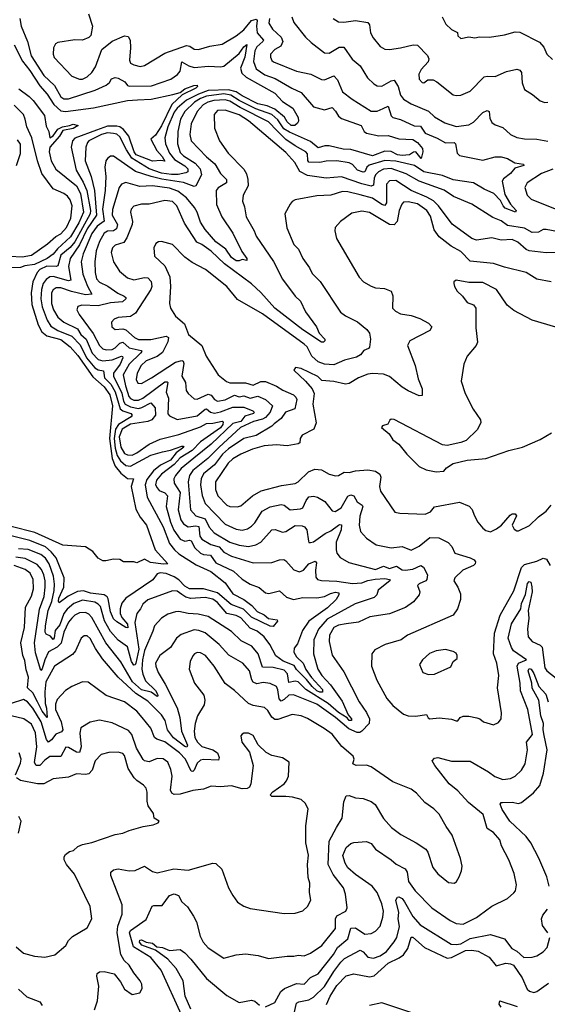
# Model space of a CAD drawing. Extents: x 1246230 to 1426786, y 660032 to 763141.
# Tile 82 of 256: x 1288870 to 1292272, y 687053 to 693407. Entities that reach past the tile are written whole.
import ezdxf

# ---------------------------------------------------------------- set-up
doc = ezdxf.new("R2010")
doc.units = 0

msp = doc.modelspace()

# ---------------------------------------------------------------- linework, layer by layer
at = {"layer": '0CON10XD'}
for points in [[(1289312.7, 693445), (1289339.4, 693365), (1289328.6, 693305), (1289315, 693292.5), (1289275, 693274.5), (1289225, 693277.1), (1289115, 693260.6), (1289099.5, 693250.5), (1289086.9, 693225), (1289084.5, 693185), (1289091.9, 693161.9), (1289205, 693042.2), (1289255, 693022.3), (1289275, 693023.1), (1289305, 693037.5), (1289335.6, 693065), (1289358.3, 693101.7), (1289398.9, 693215), (1289465, 693268), (1289545, 693302.2), (1289568.3, 693298.3), (1289581.1, 693275), (1289584.6, 693225), (1289576.7, 693145), (1289585, 693127.1), (1289605, 693115.5), (1289645.7, 693105.7), (1289675, 693111.1), (1289805, 693191.8), (1289945, 693240), (1289967, 693237), (1289995, 693217.5), (1290023.6, 693213.6), (1290095, 693235.4), (1290175, 693248.2), (1290265, 693302.9), (1290315, 693341.3), (1290365, 693402.6), (1290395, 693411.1), (1290401.1, 693401.1), (1290395.6, 693365), (1290401.2, 693321.2), (1290441.5, 693275), (1290437.9, 693265), (1290398.9, 693231.1), (1290386.7, 693205), (1290377, 693137), (1290395, 693089.2), (1290450.1, 693050.1), (1290517.3, 693027.3), (1290624.5, 692964.5), (1290685, 692937.9), (1290763.5, 692843.5), (1290835.4, 692824.6), (1290885, 692840.3), (1290905.5, 692815.5), (1290925.2, 692785.2), (1290945, 692768.7), (1291071.4, 692725), (1291090.4, 692685), (1291105.7, 692675), (1291185, 692657.7), (1291245, 692659.6), (1291315, 692637.2), (1291405, 692633.3), (1291433.8, 692615), (1291466.2, 692575), (1291470, 692555), (1291458.2, 692511.8), (1291425, 692553.3), (1291409.1, 692550.9), (1291384, 692535), (1291335, 692529.5), (1291305.9, 692535), (1291264.7, 692555.3), (1291225, 692558.9), (1291145, 692528.9), (1291005, 692568.2), (1290955, 692571.6), (1290865, 692592), (1290837.5, 692592.5), (1290795, 692580.4), (1290745, 692621.7), (1290610.2, 692680.2), (1290573.5, 692703.5), (1290535, 692759.6), (1290495, 692795.1), (1290391.5, 692831.5), (1290285, 692885.7), (1290230.7, 692920.7), (1290185, 692927.4), (1290075, 692913.3), (1290035, 692898.8), (1289995.9, 692875), (1289934.8, 692815), (1289906, 692764), (1289889.1, 692685), (1289887.8, 692605), (1289905, 692549.6), (1289925, 692528.5), (1290001.2, 692481.2), (1290034.3, 692445), (1290041.1, 692405), (1290005, 692335.7), (1289995, 692331.2), (1289925.7, 692355.7), (1289786.8, 692376.8), (1289717.5, 692395)], [(1288871.1, 693415), (1288878.2, 693365), (1288919.5, 693265), (1288944.3, 693174.3), (1289025, 693046.6), (1289095, 692982.2), (1289135, 692909.1), (1289155, 692895.4), (1289185, 692896), (1289357.3, 692952.7), (1289428.1, 692985), (1289448.2, 693001.8), (1289462.5, 693025), (1289485, 693033.1), (1289505, 693028.8), (1289548.6, 693005), (1289565, 692981.2), (1289575, 692976.9), (1289720.3, 692979.7), (1289845, 693024), (1289887.6, 693052.4), (1289905.3, 693075), (1289915, 693135.7), (1289960.1, 693110.1), (1289995, 693098.4), (1290086.4, 693106.4), (1290165, 693101.9), (1290185, 693107.1), (1290285, 693189.2), (1290315, 693230.9), (1290335, 693245.7), (1290321.3, 693165), (1290293.8, 693095), (1290302.2, 693062.2), (1290330.8, 693035), (1290515, 692932.2), (1290565, 692878.9), (1290630.3, 692835), (1290664.7, 692775), (1290667.1, 692752.9), (1290660.3, 692739.7), (1290643.3, 692725), (1290620, 692725), (1290595, 692748), (1290578.2, 692778.2), (1290515, 692829.9), (1290465, 692851.4), (1290405, 692864.9), (1290305.2, 692915), (1290265, 692942.1), (1290215, 692954.4), (1290085, 692949.5), (1290022.8, 692927.2), (1289945, 692888.5), (1289884.8, 692835.2), (1289865, 692809), (1289825.6, 692715), (1289805.6, 692645), (1289809.8, 692605), (1289835.8, 692545), (1289867.4, 692505), (1289935, 692463.6), (1289954.1, 692445), (1289954.8, 692425.2), (1289941.1, 692418.9), (1289892.4, 692407.6), (1289847.8, 692407.8), (1289785, 692417.4), (1289705, 692444), (1289592.6, 692512.6), (1289558, 692568), (1289515, 692650.9), (1289495, 692667.1), (1289475, 692673.4), (1289435, 692675.9), (1289396.4, 692665), (1289315.5, 692625), (1289307.7, 692615), (1289296.6, 692583.4), (1289292, 692495), (1289330.4, 692395), (1289351.5, 692305), (1289363.9, 692145), (1289305, 692056.8), (1289255.5, 691954.5), (1289194.1, 691865), (1289185.2, 691815), (1289200, 691725), (1289185, 691721.6), (1289085, 691749.2), (1289063.5, 691746.5), (1289040.1, 691729.9), (1289021.5, 691705), (1289009.6, 691665), (1289006.9, 691605), (1289015.2, 691554.8)], [(1290480, 693415), (1290475.4, 693385), (1290500.4, 693345), (1290555, 693293.9), (1290565.6, 693265), (1290552.7, 693235), (1290515, 693214.6), (1290487.7, 693185), (1290486.9, 693165), (1290495, 693144.5), (1290505.8, 693135), (1290655, 693074), (1290746.2, 693056.2), (1290815, 693020), (1290835, 693018.2), (1290895, 693043.5), (1290918.5, 693018.5), (1290952.2, 692942.2), (1291013.4, 692893.4), (1291135, 692816.7), (1291175, 692815.7), (1291212.7, 692832.7), (1291245, 692847.8), (1291265.8, 692785.8), (1291275.3, 692775.3), (1291325, 692763.1), (1291412.3, 692722.3), (1291455, 692720.3), (1291485, 692674.7), (1291562.5, 692642.5), (1291615, 692612.8), (1291672, 692615), (1291679.6, 692605), (1291691.2, 692545), (1291705, 692531.2), (1291855, 692500.2), (1291935, 692522.3), (1291975, 692521.5), (1292015, 692511.4), (1292062.7, 692482.7), (1292118.8, 692475), (1292121.2, 692465), (1292061.7, 692448.3), (1292033.8, 692415), (1291989.5, 692380.5), (1291980.8, 692365), (1291998.8, 692278.8), (1292035.5, 692215.5), (1292070, 692175), (1292067.5, 692165), (1292001, 692191), (1291986.8, 692205), (1291969.9, 692239.9), (1291927.1, 692285), (1291865, 692312.8), (1291795, 692354.7), (1291665, 692372.5), (1291595, 692400.6), (1291475, 692426.1), (1291415, 692466.6), (1291295, 692493.6), (1291225, 692499.1), (1291122.4, 692467.6), (1291107.9, 692455), (1291095, 692425.5), (1291085, 692423.1), (1291048.6, 692435), (1291015, 692472), (1290993.3, 692483.3), (1290915, 692495.7), (1290845, 692494.1), (1290805, 692485.2), (1290735, 692488.3), (1290727.2, 692497.2), (1290725, 692541.4), (1290715, 692554.7), (1290645, 692592), (1290585, 692632.8), (1290529.6, 692689.6), (1290475, 692748.5), (1290290.2, 692840.2), (1290225, 692881), (1290195, 692889.6), (1290121.1, 692885), (1290082.2, 692875), (1290051.7, 692858.3), (1290014, 692815), (1289974.8, 692735), (1289965.8, 692665), (1289975, 692624.4), (1290075, 692521.3), (1290126.9, 692476.9), (1290164.6, 692415), (1290202.9, 692375), (1290202.1, 692355), (1290149.1, 692320.9), (1290136, 692305), (1290138.8, 692215), (1290172.9, 692135), (1290245, 692030), (1290302, 691912), (1290335, 691866.7), (1290335, 691853.3), (1290305, 691860), (1290285, 691850), (1290265, 691851.5), (1290235, 691872.3), (1290198.4, 691925), (1290135, 691972.6), (1290065, 692052), (1290035, 692099.5), (1290013.4, 692165), (1289996.1, 692195), (1289946.2, 692256.2), (1289890.2, 692300.2), (1289835, 692319.4), (1289725, 692335.2), (1289645, 692330.7), (1289555, 692355.3), (1289525.6, 692345), (1289510.7, 692325), (1289467.5, 692182.5), (1289465.9, 692145), (1289500, 692085), (1289493.7, 692056.3), (1289475, 692045.2), (1289435, 692042.6), (1289415, 692028.4), (1289383.9, 691975), (1289363.1, 691915), (1289354.8, 691845), (1289356.5, 691775), (1289365, 691734.6), (1289385, 691713.7), (1289437.6, 691687.6), (1289501.4, 691641.4), (1289543, 691623), (1289554, 691615), (1289554.3, 691605), (1289533.4, 691586.6), (1289455, 691580), (1289375, 691560.2), (1289270, 691565), (1289244.2, 691555), (1289238.5, 691535), (1289253.8, 691505), (1289342.5, 691382.5), (1289383.9, 691305), (1289405, 691283.8), (1289426.4, 691276.4), (1289465, 691279.6), (1289485, 691289.8), (1289515, 691319.9), (1289535, 691326.1), (1289575, 691288.3), (1289653, 691273), (1289656.4, 691265), (1289648.6, 691255), (1289575.2, 691185), (1289537.8, 691115), (1289550.9, 691045), (1289565.8, 691004.2), (1289574.3, 690975), (1289585, 690962.2), (1289605, 690952.3), (1289635, 690951), (1289663.8, 690965), (1289805, 691069.8), (1289820.9, 691070.9), (1289824.7, 691064.7), (1289814.3, 691004.3), (1289829.2, 690965), (1289825, 690863.8), (1289835, 690849.5), (1289885, 690826.1), (1290015, 690849.8), (1290065, 690893.6), (1290075, 690894.7), (1290098.9, 690875), (1290125, 690868.4), (1290165, 690876), (1290245, 690906.2), (1290315, 690905.8), (1290373.7, 690883.7), (1290381.6, 690875), (1290377.9, 690865), (1290321.4, 690848.6), (1290294.8, 690815), (1290245, 690800.7), (1290105, 690668.7), (1289992.2, 690577.8), (1289910.2, 690509.8), (1289873.5, 690466.5), (1289863.8, 690445), (1289865.8, 690415), (1289903.9, 690355), (1289890.4, 690245), (1289908.8, 690178.8), (1289925, 690152.7), (1289955, 690134.8), (1290005, 690140), (1290025, 690135.7), (1290031.5, 690075), (1290045, 690054.8), (1290101.2, 690021.2), (1290155, 690005.2), (1290185, 689971), (1290235, 689945.2), (1290375, 689901.3), (1290495, 689903.5), (1290545, 689921.5), (1290572.5, 689922.5), (1290585, 689915.6), (1290637.1, 689857.1), (1290673.4, 689843.4), (1290699.6, 689855), (1290735, 689895.2), (1290775, 689912.5), (1290782.9, 689902.9), (1290776.7, 689855), (1290779.8, 689809.8), (1290790, 689795), (1290815, 689788.8), (1290915, 689783.6), (1291015, 689769.6), (1291075, 689773), (1291115, 689789), (1291162.4, 689797.6), (1291225, 689800.1), (1291253.3, 689795), (1291258.1, 689788.1), (1291181.9, 689725), (1291173.1, 689695), (1291155, 689679.1), (1291032.3, 689637.7), (1290852.6, 689537.4), (1290796, 689475), (1290766.5, 689405), (1290764.7, 689315.3), (1290792, 689215), (1290816.9, 689175), (1290874.8, 689115), (1290948.5, 689008.5), (1290988.2, 688921.8), (1291009.3, 688895), (1291009.5, 688885), (1290995, 688885.5), (1290981.9, 688901.9), (1290925, 688936.8), (1290858.5, 688995), (1290714.5, 689084.5), (1290664.2, 689134.2), (1290645, 689137.9), (1290605, 689129.3), (1290595.7, 689185.7), (1290575, 689210.2), (1290505, 689226.2), (1290435, 689229.2), (1290407.9, 689315), (1290366.4, 689365), (1290298.7, 689398.7), (1290235, 689458.8), (1290085, 689554.7), (1290021.1, 689571.1), (1289955, 689575.8), (1289895, 689588), (1289875, 689585.4), (1289825, 689571.2), (1289785, 689545.5), (1289738.9, 689495), (1289728, 689462)], [(1290625.5, 693425), (1290637.7, 693387.7), (1290712.2, 693295)], [(1290890.6, 693415), (1290925, 693393.8), (1290958.9, 693391.1), (1291035, 693400.9), (1291115, 693388.6), (1291124.5, 693374.5), (1291132.1, 693322.1), (1291148.9, 693288.9), (1291194.2, 693234.2), (1291225, 693216.9), (1291255, 693214.7), (1291325.8, 693224.2), (1291405.9, 693244.1), (1291435, 693242.5), (1291499.6, 693175), (1291508.4, 693155), (1291503.8, 693135), (1291458.8, 693085), (1291442.3, 693055), (1291445, 693024), (1291465, 693002), (1291475, 693000), (1291501.7, 693018.3), (1291535, 693018), (1291560, 693005), (1291665, 692922.9), (1291685, 692917.1), (1291715, 692919.4), (1291775.4, 692944.6), (1291865, 693038), (1291885, 693042.5), (1291935, 693039.2), (1292008.5, 693071.5), (1292075, 693087.8), (1292095, 693080.8), (1292106.2, 693066.2), (1292109.1, 692999.1), (1292125, 692956.7), (1292176.7, 692925), (1292225, 692884), (1292255, 692871.4), (1292275, 692875.6)], [(1291594.2, 693425), (1291618.5, 693378.5), (1291655, 693344.3), (1291692.5, 693325), (1291695, 693303.3), (1291715, 693285.8), (1291765, 693296.7), (1291805, 693290.6), (1291835, 693297.1), (1291900, 693295), (1291995, 693308.5), (1292065, 693328.8), (1292095, 693326.4), (1292220.9, 693260.9), (1292249.4, 693229.4), (1292269.2, 693185), (1292305, 693150.8)], [(1288835, 693243.8), (1288888.2, 693138.2), (1288935, 693078.4), (1288999.1, 692979.1), (1289047, 692927), (1289090.2, 692860.2), (1289135, 692818.8), (1289165, 692814.8), (1289345, 692838.6), (1289565, 692886), (1289630.1, 692889.9), (1289716.5, 692893.5), (1289856.9, 692923.1), (1289905, 692936.9), (1289935, 692961.1), (1289992.5, 692982.5), (1290013.9, 692983.9), (1290015.7, 692975), (1290005.4, 692965), (1289918.3, 692921.7), (1289850.7, 692859.3), (1289785, 692721.3), (1289745, 692661.7), (1289714.7, 692635.3), (1289752.9, 692562.9), (1289788.9, 692525), (1289805, 692494.2), (1289778.9, 692498.9), (1289725, 692494.2), (1289621.7, 692535), (1289608.2, 692555), (1289573.7, 692655), (1289538.8, 692698.8), (1289515.4, 692715.4), (1289495, 692720.5), (1289435, 692719.3), (1289365.7, 692694.3), (1289225, 692642.2), (1289210, 692625), (1289201.3, 692585), (1289232.9, 692435), (1289278.5, 692358.5), (1289301.7, 692305), (1289325.3, 692175), (1289323.7, 692155), (1289225, 691973), (1289195, 691937.3), (1289135, 691886.3), (1289115, 691818.5), (1289105, 691813.5), (1289045, 691817.3), (1288998.8, 691795), (1288981.2, 691775), (1288953.3, 691715), (1288944, 691645), (1288948.4, 691568.4), (1288987.8, 691437.8), (1289013.1, 691393.1), (1289045, 691367.4), (1289135, 691342.5), (1289195, 691296.3), (1289245, 691240.9), (1289341.5, 691101.5), (1289415, 691037.6), (1289450.6, 690985), (1289467.9, 690915), (1289447.8, 690705), (1289466.7, 690575), (1289485.6, 690525.6), (1289520.9, 690480.9), (1289565, 690447.1), (1289603.8, 690445), (1289587.5, 690395), (1289619.2, 690249.2), (1289646, 690196), (1289687.8, 690145), (1289714.3, 690065), (1289744, 689985), (1289823.8, 689895), (1289797.6, 689892.4), (1289713.3, 689903.3), (1289675, 689925.8), (1289625, 689901.1), (1289605, 689908), (1289539.3, 689909.3), (1289515, 689922.5), (1289475, 689925.8), (1289425, 689914.2), (1289405, 689915.7), (1289375, 689931.2), (1289341.2, 689975), (1289295, 690004.4), (1289146.7, 690015), (1288966.8, 690096.8), (1288815, 690136.1)], [(1290712.2, 693295), (1290748.8, 693258.8), (1290835, 693192), (1290865, 693190.6), (1290930.5, 693229.5), (1290958.8, 693228.8), (1291013, 693153), (1291065, 693108.9), (1291111.5, 693031.5), (1291152.2, 692992.2), (1291175, 692980.9), (1291205, 692977.5), (1291265, 693013.3), (1291285, 693016), (1291310.3, 692975), (1291325, 692920.6), (1291345, 692893.6), (1291395, 692863.8), (1291506.7, 692816.7), (1291545, 692778.9), (1291612, 692742), (1291685, 692717.8), (1291765, 692728), (1291795.2, 692744.8), (1291855, 692807.1), (1291885, 692821.2), (1291896, 692815), (1291900.5, 692770.5), (1291913.8, 692743.8), (1291935, 692728.6), (1291985, 692711.4), (1292033.8, 692665), (1292076, 692646), (1292125, 692637.3), (1292205, 692636.2), (1292275, 692623.9)], [(1288865, 692960.3), (1288931.6, 692911.6), (1288956, 692886), (1289028.5, 692788.5), (1289040.5, 692720.5), (1289057.5, 692685), (1289065, 692644.4), (1289085, 692656.7), (1289115, 692700.6), (1289146.2, 692715), (1289191.8, 692725), (1289215, 692732.3), (1289246.7, 692725), (1289215, 692704.8), (1289148.3, 692691.7), (1289125.4, 692654.6), (1289064.7, 692585), (1289059.2, 692555), (1289073, 692495), (1289102.1, 692442.1), (1289235, 692333.8), (1289262.4, 692285), (1289280, 692165), (1289251.4, 692095), (1289196.8, 692005), (1289112.4, 691927.6), (1289085, 691894.1), (1289045.7, 691865), (1288965, 691827.1), (1288902.5, 691817.5), (1288875, 691806.8), (1288785, 691804.8)], [(1288805, 691880), (1288885, 691877.3), (1288945, 691886.7), (1289049.1, 691960.9), (1289102.4, 692007.6), (1289135.3, 692024.7), (1289171.3, 692065), (1289199.7, 692125), (1289207.8, 692205), (1289194.8, 692245), (1289178, 692268), (1289155, 692284.7), (1289085.9, 692315.9), (1289012.8, 692415), (1288984, 692495), (1288947, 692645), (1288915.2, 692715), (1288905.9, 692765), (1288893.6, 692795), (1288834.9, 692854.9)], [(1292345, 692038.3), (1292265, 692053.9), (1292245, 692052.5), (1292215, 692035.8), (1292175, 692034.1), (1292125, 692061.2), (1292015, 692079), (1291975, 692108), (1291920.3, 692130.3), (1291785.4, 692215.4), (1291666.9, 692266.9), (1291607.3, 692307.3), (1291444.6, 692364.6), (1291361.5, 692411.5), (1291265, 692447.6), (1291215, 692441.6), (1291183.5, 692425), (1291163.9, 692406.1), (1291154.5, 692385), (1291150.1, 692339.9), (1291137, 692333), (1291075, 692347), (1290945, 692393.8), (1290845, 692383.8), (1290725, 692401.5), (1290676.5, 692426.5), (1290644, 692485), (1290585, 692550.8), (1290344.7, 692755), (1290285, 692792.3), (1290195, 692822.7), (1290145, 692820), (1290123.6, 692795), (1290126.7, 692706.7), (1290157.5, 692625), (1290214.4, 692545), (1290315, 692441.5), (1290333.1, 692413.1), (1290341.7, 692375), (1290342, 692335), (1290310.5, 692275), (1290306.5, 692235), (1290319.1, 692199.1), (1290329.3, 692135), (1290382.5, 692045), (1290395, 692009.2), (1290506.1, 691846.1), (1290563.3, 691733.3), (1290645, 691623.3), (1290679.4, 691589.4), (1290712.7, 691522.7), (1290782.9, 691425), (1290800, 691385), (1290836.2, 691345), (1290837.5, 691335), (1290828.8, 691325), (1290815, 691325.7), (1290695.5, 691405.5), (1290515.2, 691545), (1290425, 691645.7), (1290365, 691701.9), (1290191.1, 691831.1), (1290105, 691912.5), (1290045, 691956.7), (1290012, 691972), (1289932.8, 692092.8), (1289882.4, 692205), (1289855, 692234), (1289805, 692239.8), (1289705, 692216.4), (1289654.2, 692215.8), (1289605, 692204.4), (1289589.1, 692185), (1289584.5, 692165), (1289596.9, 692105), (1289595.3, 692085), (1289561.2, 691998.8), (1289540.2, 691969.8), (1289485, 691950.8), (1289467.9, 691935), (1289460, 691905), (1289474, 691844), (1289514.1, 691784.1), (1289565, 691741.5), (1289605, 691728.2), (1289675, 691744.1), (1289695, 691741.1), (1289717.6, 691717.6), (1289722.5, 691685), (1289715.8, 691665), (1289617.2, 691512.8), (1289585, 691492.5), (1289505, 691484.4), (1289478.8, 691475), (1289462.5, 691455), (1289464, 691425), (1289485, 691408.6), (1289535, 691411.1), (1289554.6, 691404.6), (1289610, 691355), (1289635, 691343.4), (1289715, 691343.1), (1289813.6, 691363.6), (1289830, 691355), (1289825, 691327.8), (1289789.8, 691260.2), (1289755.9, 691234.1), (1289685, 691205.8), (1289652.4, 691175), (1289627.8, 691125), (1289621.5, 691085), (1289631.5, 691061.5), (1289655, 691059.5), (1289720, 691095), (1289875, 691195.8), (1289915, 691208.5), (1289923.9, 691203.9), (1289927.6, 691187.6), (1289916.1, 691106.1), (1289938.2, 691065), (1289942.7, 691015), (1289955.7, 690995), (1289995, 690960), (1290015, 690959.1), (1290085, 690990), (1290104.1, 690984.1), (1290125.8, 690955.8), (1290145, 690945.8), (1290195, 690953.7), (1290255, 690983), (1290285, 690973.3), (1290315, 690979.5), (1290355, 690965.5), (1290405, 690976.7), (1290455.5, 690955.5), (1290499.4, 690915), (1290485.3, 690874.7), (1290455, 690839.1), (1290435, 690828.2), (1290376.9, 690813.1), (1290293.7, 690775), (1290155, 690649.4), (1290083.5, 690575), (1289985, 690498.3), (1289964.3, 690465), (1289955.2, 690425), (1289970.3, 690245), (1290005, 690204.2), (1290066.3, 690185), (1290091.4, 690131.4), (1290123.9, 690095), (1290225, 690034.8), (1290285, 690016.1), (1290345, 690007.5), (1290391.5, 690018.5), (1290425, 690034.6), (1290495, 690115.5), (1290516.1, 690116.1), (1290565, 690098.9), (1290585, 690104.7), (1290645, 690143.8), (1290691.7, 690141.7), (1290705.8, 690135), (1290721.4, 690115), (1290731.7, 690041.7), (1290735, 690034), (1290745, 690032.5), (1290765, 690038.5), (1290838.7, 690091.3), (1290875, 690108), (1290925, 690144.6), (1290935, 690149.5), (1290945, 690146.2), (1290943.6, 690115), (1290909.7, 690035), (1290909.6, 689985), (1290915.6, 689965), (1290936.7, 689936.7), (1290992, 689905), (1291165, 689860), (1291215, 689879.5), (1291255, 689866.2), (1291300.2, 689880.2), (1291335, 689857.1), (1291355, 689854.1), (1291405, 689861.9), (1291455.4, 689885.4), (1291473.8, 689873.8), (1291500, 689825), (1291495.6, 689795), (1291488.6, 689785), (1291444.6, 689765.4), (1291435.8, 689755), (1291448.8, 689715), (1291444.5, 689695), (1291409.3, 689650.7), (1291356.5, 689613.5), (1291255, 689572.9), (1291127, 689553), (1291055, 689520), (1290975, 689509.2), (1290925, 689500.8), (1290896.3, 689483.7), (1290866.6, 689435), (1290865.3, 689395), (1290885.2, 689305.2), (1290958.7, 689198.7), (1291059.6, 689005), (1291105.8, 688935.8), (1291124.5, 688895), (1291122.9, 688865), (1291075.3, 688814.7), (1291063.3, 688806.7), (1291045, 688806.6), (1290991, 688831), (1290906.7, 688905), (1290785, 688988.9), (1290635, 689051.2), (1290605, 689048.3), (1290575, 689020.2), (1290555, 689010.3), (1290543.8, 689023.8), (1290535, 689082), (1290525, 689104.5), (1290485, 689123.8), (1290440.3, 689129.7), (1290399.1, 689120.9), (1290375, 689131.3), (1290366.2, 689146.2), (1290352.5, 689205), (1290307.5, 689255), (1290217.2, 689307.2), (1290156.2, 689375), (1290065, 689450.6), (1290025, 689465.9), (1289995, 689469.1), (1289910.9, 689439.1), (1289881.5, 689415), (1289841.5, 689355), (1289773.8, 689305), (1289746.1, 689255), (1289747.3, 689235), (1289763.4, 689195), (1289808.7, 689118.7), (1289885.5, 688965.5), (1289903.1, 688903.1), (1289912.2, 688815), (1289951.6, 688725), (1289947.4, 688712.6), (1289935, 688716.2), (1289861.7, 688771.7), (1289823.7, 688825), (1289807.5, 688885), (1289785, 688920.5), (1289695, 689008.7), (1289618.8, 689058.8), (1289504, 689164), (1289402.8, 689282.8), (1289358.3, 689348.3), (1289325, 689414.5), (1289305, 689431.5), (1289285, 689430.5), (1289266.5, 689415), (1289230, 689335), (1289210.6, 689309.4), (1289093.6, 689235), (1289038.7, 689135), (1289030.8, 689069.2), (1289033.6, 688995), (1289042.1, 688965), (1289046.7, 688903.3), (1289015, 688944.8), (1288985, 689005.3), (1288955, 689062.9), (1288919.2, 689095), (1288926.7, 689165), (1288911.9, 689211.9), (1288902.7, 689272.7), (1288890, 689305), (1288877.1, 689385), (1288900, 689485), (1288906.7, 689615), (1288945, 689687.8), (1288958.7, 689735), (1288956.5, 689795), (1288936.2, 689836.2), (1288905, 689858.8), (1288835, 689884.8)], [(1288849.6, 692465), (1288875.6, 692544.4), (1288875, 692603.3), (1288855, 692631.8)], [(1289717.5, 692395), (1289616.8, 692426.8), (1289475, 692525.6), (1289455, 692527.1), (1289435, 692512), (1289424.6, 692495.4), (1289417.7, 692455), (1289425.3, 692395), (1289421.6, 692305), (1289404.6, 692185), (1289415, 692105.8), (1289368.5, 692075), (1289335, 692026.7), (1289277.9, 691895), (1289266.9, 691845), (1289276.6, 691765), (1289306.7, 691686.7), (1289335.6, 691635), (1289295, 691632.2), (1289202.9, 691652.9), (1289135, 691675.5), (1289105, 691676.5), (1289086.1, 691663.9), (1289075.2, 691645), (1289075.6, 691575), (1289087.3, 691535), (1289115, 691486.6), (1289153.8, 691455), (1289241.6, 691411.6), (1289264.9, 691374.9), (1289299.3, 691345), (1289336.7, 691255), (1289375, 691214.8), (1289405, 691205.9), (1289465, 691211.4), (1289525, 691235.9), (1289532.7, 691232.7), (1289535.2, 691225), (1289516.9, 691185), (1289475.2, 691125), (1289473.9, 691106.1), (1289527.4, 690997.4), (1289539.2, 690945), (1289550.5, 690925), (1289585, 690908.1), (1289635, 690898.5), (1289656.5, 690903.5), (1289715, 690934.7), (1289742.9, 690902.9), (1289744.8, 690855), (1289722.3, 690825), (1289695.7, 690814.3), (1289585, 690797.8), (1289530.3, 690765), (1289511.4, 690715), (1289521.4, 690648.6), (1289545, 690608.5), (1289565, 690598), (1289595, 690597.6), (1289625, 690611), (1289705, 690668.6), (1289775, 690699.5), (1289895, 690729.3), (1290035, 690780.6), (1290075, 690801.3), (1290115, 690802.4), (1290175, 690816.5), (1290182.1, 690812.1), (1290180.4, 690795), (1290165, 690772.6), (1290035, 690682.8), (1289982.8, 690627.2), (1289905, 690578.8), (1289865, 690537.4), (1289783.3, 690475), (1289752, 690435), (1289744.4, 690405), (1289755, 690385.4), (1289768.9, 690368.9), (1289805, 690353.2), (1289822.8, 690335), (1289814.4, 690265), (1289843.1, 690165), (1289863.2, 690113.2), (1289905, 690055.3), (1289935, 690041), (1289965, 690047.5), (1289975, 690043.8), (1289998.6, 689998.6), (1290036, 689965), (1290055, 689955.2), (1290100.5, 689950.5), (1290135, 689902.4), (1290247.6, 689847.6), (1290305, 689796.9), (1290355, 689764.2), (1290413, 689743), (1290455, 689708.2), (1290475.3, 689704.7), (1290545, 689721.4), (1290591.1, 689681.1), (1290635, 689665.4), (1290695, 689678.9), (1290785, 689677.1), (1290835, 689685.2), (1290873.9, 689705), (1290905, 689712.2), (1290928.3, 689708.3), (1290928.4, 689695), (1290911.3, 689665), (1290855, 689610.6), (1290733.5, 689525), (1290693.1, 689465), (1290660.9, 689379.1), (1290639.5, 689350.5), (1290638.4, 689325), (1290655.3, 689295), (1290697.3, 689255), (1290715, 689212.9), (1290751.3, 689161.3), (1290822, 689085), (1290822.4, 689067.6), (1290805, 689066.4), (1290785, 689076.1), (1290755, 689104.9), (1290720, 689150), (1290655, 689213.2), (1290638.7, 689238.7), (1290568.5, 689268.5), (1290521, 689301), (1290482.2, 689375), (1290445.3, 689425), (1290401.5, 689461.5), (1290355, 689480), (1290295, 689547.6), (1290265, 689561.3), (1290205, 689574.8), (1290146, 689645), (1290115, 689666.5), (1290065, 689677.7), (1289972.3, 689672.3), (1289941.3, 689681.3), (1289915, 689698.4), (1289885, 689718.2), (1289855, 689721.5), (1289695, 689663.9), (1289663.4, 689635), (1289649.2, 689605), (1289625, 689574.3), (1289612.8, 689517.2), (1289638.8, 689345), (1289619.2, 689255), (1289615, 689244.7), (1289605, 689241.1), (1289591.2, 689265), (1289565, 689360), (1289505, 689404), (1289455, 689458.8), (1289417.2, 689527.2), (1289389.9, 689619.9), (1289376.2, 689636.2), (1289355, 689647.8), (1289275, 689660.4), (1289219.5, 689640.5), (1289176.5, 689603.5), (1289155, 689575.8), (1289127.5, 689502.5), (1289098.2, 689465), (1289092, 689418), (1289085, 689406.9), (1289067.7, 689427.7), (1289040.6, 689440.6), (1289033.5, 689455), (1289035.8, 689495), (1289053.1, 689595), (1289076.6, 689653.4), (1289092.5, 689722.5), (1289093.7, 689765), (1289087.1, 689815), (1289060.6, 689895), (1289035, 689931.6), (1289005, 689956.2), (1288925, 689987.7), (1288862.3, 689992.3)], [(1292307.3, 692442.7), (1292233.6, 692415), (1292142.9, 692355), (1292126.9, 692325), (1292142.5, 692275), (1292167.7, 692247.7), (1292505, 692113.4)], [(1292345, 691903.8), (1292265, 691902.1), (1292154.2, 691915), (1292134.8, 691924.8), (1292081.8, 691971.8), (1292045, 691987.4), (1291975, 691983.2), (1291915, 691999.4), (1291815, 691983.5), (1291785, 691994.6), (1291658.1, 692088.1), (1291569.5, 692205), (1291536.9, 692236.9), (1291495, 692261.1), (1291394.1, 692304.1), (1291295, 692368.3), (1291255, 692365.9), (1291235.9, 692345), (1291235.7, 692225), (1291225, 692208.2), (1291205, 692214.2), (1291145, 692255.7), (1291064.2, 692275.8), (1290985, 692296), (1290951.2, 692298.8), (1290875.8, 692274.2), (1290785, 692269.1), (1290646.7, 692243.3), (1290626.6, 692233.4), (1290612.8, 692217.2), (1290580, 692155), (1290593, 692063), (1290636.5, 691956.5), (1290666.9, 691925), (1290695.4, 691865.4), (1290738.8, 691805), (1290755, 691770), (1290806.8, 691716.8), (1290939.3, 691519.3), (1290970.8, 691495), (1291048, 691458), (1291107.8, 691407.8), (1291124.4, 691385), (1291131.1, 691345), (1291125.7, 691294.3), (1291118.8, 691285), (1291088.7, 691271.3), (1291067.1, 691245), (1291041.2, 691228.8), (1290965, 691210), (1290895, 691180.5), (1290835, 691183.9), (1290795, 691199.2), (1290753.3, 691235), (1290722.9, 691295), (1290705, 691313.5), (1290435, 691508.9), (1290275, 691601.5), (1290204.4, 691685), (1290066.9, 691795), (1289980.9, 691840.9), (1289934.7, 691874.7), (1289855, 691955.7), (1289785, 691976), (1289765, 691973.3), (1289748.3, 691961.7), (1289734, 691935), (1289738.3, 691881.7), (1289805, 691818.8), (1289837.3, 691747.3), (1289842.9, 691685), (1289835.6, 691575.6), (1289842.5, 691545), (1289874.3, 691494.3), (1289932.1, 691445), (1289958, 691375), (1290044.4, 691305), (1290072.9, 691235), (1290149.2, 691115), (1290202.9, 691072.9), (1290225, 691063.2), (1290325, 691063.3), (1290375, 691048.4), (1290425, 691071.6), (1290455, 691072.5), (1290525, 691042.9), (1290566.5, 691016.5), (1290635.2, 690985.2), (1290651.1, 690971.1), (1290657.3, 690955), (1290643.3, 690896.7), (1290584.6, 690875), (1290555.7, 690834.3), (1290511.3, 690798.7), (1290496, 690784), (1290395, 690723.8), (1290315.7, 690704.3), (1290215, 690637.7), (1290177.3, 690602.7), (1290125, 690534.8), (1290054.6, 690475.4), (1290039, 690445), (1290036, 690405), (1290046.7, 690336.7), (1290066.5, 690285), (1290195, 690150.9), (1290265, 690120), (1290305, 690113.6), (1290337.9, 690122.1), (1290365, 690138.5), (1290385, 690159.5), (1290434, 690235), (1290485, 690263.7), (1290555, 690279.1), (1290575, 690274.6), (1290614.7, 690244.7), (1290680, 690250), (1290695, 690257.8), (1290716.1, 690303.9), (1290735, 690326.9), (1290765, 690332.9), (1290790, 690325), (1290838.1, 690298.1), (1290885, 690237.8), (1290903.3, 690233.3), (1290942.3, 690257.7), (1290985, 690331.8), (1291005, 690341.8), (1291023.3, 690335), (1291044.7, 690295), (1291078.5, 690275), (1291083.2, 690265), (1291062.6, 690202.6), (1291059.3, 690145), (1291067.3, 690105), (1291105, 690060.6), (1291168.3, 690018.3), (1291265, 689997.7), (1291335, 690008.2), (1291395, 689983.5), (1291445, 690009.3), (1291515.3, 690064.7), (1291572.5, 690062.5), (1291632.6, 690032.6), (1291656.4, 690006.4), (1291676, 689965), (1291773.8, 689935), (1291800.9, 689920.9), (1291809.4, 689909.4), (1291805.6, 689895), (1291795, 689885.6), (1291727.5, 689855), (1291675.7, 689805), (1291670, 689785), (1291695.6, 689745.6), (1291712.7, 689702.7), (1291712.5, 689665), (1291691.9, 689605), (1291664.3, 689565), (1291371.2, 689435), (1291328.8, 689405), (1291225.3, 689374.7), (1291160.3, 689339.7), (1291140.8, 689315), (1291138.9, 689235), (1291172.2, 689145), (1291236.7, 689026.7), (1291275, 688980.6), (1291345.4, 688925.4), (1291375, 688915.6), (1291425, 688912.2), (1291493.6, 688923.6), (1291502.7, 688902.7), (1291515, 688895.8), (1291575, 688901.4), (1291655, 688893.8), (1291685, 688882.5), (1291695, 688882.5), (1291710, 688905), (1291728.3, 688911.7), (1291765, 688912.5), (1291818.3, 688901.7), (1291836.1, 688896.1), (1291860, 688875), (1291925, 688856.7), (1291957.9, 688872.1), (1291974, 688895), (1291975.6, 688935), (1291950.8, 689095), (1291960, 689175), (1291946.5, 689255), (1291925.4, 689315), (1291932.1, 689447.9), (1291967.5, 689565), (1292055, 689722.2), (1292105, 689871.5), (1292125, 689890.4), (1292205, 689913.6), (1292245, 689932.6), (1292265.9, 689925), (1292289.4, 689885)], [(1292296, 691716), (1292205, 691733.1), (1292135, 691775.6), (1291995, 691810.3), (1291925, 691834.6), (1291775, 691849.4), (1291715, 691910), (1291651.5, 691945), (1291574.8, 692004.8), (1291541.5, 692051.5), (1291518.3, 692138.3), (1291495.8, 692175), (1291435, 692219.3), (1291375, 692231.9), (1291345, 692229.2), (1291332.7, 692217.3), (1291316.7, 692175), (1291302.7, 692105), (1291285, 692082.7), (1291255, 692085.2), (1291125, 692162.2), (1291075, 692171.6), (1291010.8, 692159.2), (1290937.5, 692105), (1290904.2, 692065), (1290902.5, 692045), (1290913.3, 691995), (1291058, 691745), (1291085.8, 691715), (1291135, 691686.5), (1291165, 691677.5), (1291223, 691673), (1291264.7, 691654.7), (1291276.5, 691625), (1291272.5, 691545), (1291293.3, 691525), (1291325, 691508.1), (1291395, 691498.2), (1291448.8, 691478.8), (1291505, 691448.9), (1291526.7, 691425), (1291515, 691401.4), (1291385, 691334.2), (1291370, 691305), (1291420.5, 691175), (1291438.8, 691088.8), (1291464, 691025), (1291465, 690982.5), (1291445, 690980), (1291375, 691012.2), (1291335, 691035.6), (1291255, 691103.3), (1291215, 691119.6), (1291145, 691124.6), (1291115, 691119.6), (1291055, 691095.5), (1290995, 691059.2), (1290970, 691055), (1290895, 691072.9), (1290818.9, 691078.9), (1290792, 691105), (1290683.6, 691156.4)], [(1292385, 691405.5), (1292175, 691468.2), (1292055, 691531.1), (1292014, 691565), (1291944, 691665), (1291855, 691710), (1291765, 691711.9), (1291683.6, 691726.4), (1291670, 691715), (1291670, 691705), (1291672.5, 691685), (1291690, 691655), (1291725, 691623.3), (1291755, 691582.5), (1291796.1, 691566.1), (1291810, 691545), (1291810.9, 691419.1), (1291821.2, 691325), (1291813.8, 691305), (1291754, 691235), (1291734.2, 691185), (1291716, 691075), (1291742, 690995), (1291794.3, 690894.3), (1291840, 690825), (1291842.5, 690805), (1291819.4, 690760.6), (1291748.3, 690691.7), (1291715, 690677.5), (1291625, 690658.6), (1291595, 690664.4), (1291285, 690827.5), (1291265, 690828.8), (1291256.4, 690823.6), (1291243, 690797), (1291210, 690785), (1291202.5, 690775), (1291252.5, 690735), (1291276.4, 690696.4), (1291315, 690667.5), (1291365, 690603.3), (1291445, 690523.8), (1291491.2, 690501.2), (1291555, 690490), (1291605, 690493.3), (1291622.5, 690515), (1291665, 690542.5), (1291755, 690563.8), (1291875, 690574.4), (1292023, 690627), (1292112.4, 690647.6), (1292225, 690698.6), (1292299.3, 690740.7)], [(1289015.2, 691554.8), (1289047.3, 691467.3), (1289070.1, 691430.1), (1289115, 691400.3), (1289204.9, 691364.9), (1289259.5, 691309.5), (1289301.1, 691225), (1289355, 691159.3), (1289375, 691147.6), (1289409.9, 691139.9), (1289416.5, 691095), (1289456.7, 691055), (1289485, 691006.1), (1289516.6, 690896.6), (1289535, 690881.8), (1289586.6, 690865), (1289595.4, 690855), (1289589.1, 690845), (1289505.7, 690794.3), (1289488.4, 690765), (1289479.2, 690705), (1289485, 690642.5), (1289497.5, 690595), (1289519.4, 690559.4), (1289555, 690529.1), (1289585, 690525.2), (1289715, 690596.5), (1289790.9, 690619.1), (1289841.1, 690628.9), (1289915, 690654.5), (1289924.3, 690654.3), (1289927.8, 690647.8), (1289878.8, 690611.2), (1289842.5, 690565), (1289777.4, 690532.6), (1289733.3, 690496.7), (1289689.5, 690440.5), (1289679, 690405), (1289691.3, 690325), (1289795.1, 690135.1), (1289836.5, 690026.5), (1289867.7, 689985), (1289895, 689961.1), (1290008.6, 689888.6), (1290101.6, 689845), (1290193.6, 689773.6), (1290245, 689702.5), (1290315, 689665.9), (1290367.4, 689627.4), (1290401.7, 689588.3), (1290445, 689566.5), (1290473.6, 689543.6), (1290530, 689535), (1290531.9, 689525), (1290505, 689491.1), (1290485, 689492.6), (1290365, 689551.8), (1290312, 689602), (1290232.7, 689632.7), (1290145, 689707.9), (1290055, 689734.6), (1289965, 689733.7), (1289935, 689750.9), (1289895, 689791.5), (1289865, 689812.4), (1289815, 689833), (1289775, 689837.3), (1289755, 689830.4), (1289727.2, 689792.8), (1289555, 689673.8), (1289527.5, 689642.5), (1289516.8, 689605), (1289517, 689575), (1289528.9, 689548.9), (1289565, 689505.8), (1289566.5, 689483.5), (1289555, 689484.7), (1289495, 689521.3), (1289475, 689540.7), (1289454.1, 689585), (1289439.8, 689669.8), (1289433.2, 689683.2), (1289415, 689695.3), (1289325.9, 689705.9), (1289280.7, 689720.7), (1289242.5, 689717.5), (1289182.7, 689687.3), (1289124.2, 689644.2), (1289118.9, 689655), (1289121.4, 689675), (1289153.3, 689745), (1289155.6, 689805.6), (1289104.1, 689934.1), (1289072.3, 689972.3), (1289035, 690004.3), (1288935, 690045.7), (1288805, 690077.6)], [(1290683.6, 691156.4), (1290647.5, 691162.5), (1290637.5, 691145), (1290712.5, 691075), (1290755.8, 691025), (1290769.2, 690995), (1290760, 690925), (1290781.6, 690805), (1290765.9, 690764.1), (1290690.6, 690725), (1290678.6, 690705), (1290675, 690676.2), (1290665, 690668.9), (1290595, 690657.9), (1290525, 690663.2), (1290445, 690656.1), (1290371.4, 690635), (1290295, 690602.3), (1290245, 690573.3), (1290214.6, 690545.4), (1290132.9, 690425), (1290131.2, 690375), (1290147.8, 690335), (1290204.6, 690275), (1290225, 690266.2), (1290272.4, 690262.4), (1290295, 690269.4), (1290370, 690335), (1290426.2, 690366.2), (1290558.8, 690401.2), (1290645, 690412.9), (1290665.5, 690425), (1290731.8, 690488.2), (1290773.6, 690506.4), (1290815, 690501.8), (1290865, 690473.5), (1290905, 690462.5), (1290925, 690465.7), (1290962.8, 690487.2), (1290995, 690485.4), (1291035, 690496.1), (1291115, 690501.4), (1291165, 690494), (1291191.8, 690475), (1291198.5, 690455), (1291189.6, 690395), (1291195.5, 690365), (1291288.8, 690228.8), (1291321.9, 690221.9), (1291485, 690216.8), (1291519.5, 690230.5), (1291545, 690264), (1291705, 690293.2), (1291768.7, 690268.7), (1291786.9, 690246.9), (1291800.2, 690210.2), (1291822.9, 690165), (1291856.2, 690126.2), (1291875, 690110), (1291905, 690102.9), (1291945, 690121.4), (1291975.5, 690144.5), (1292031.5, 690208.5), (1292045, 690217.5), (1292065, 690218.9), (1292072.2, 690205), (1292046, 690145), (1292058.8, 690118.8), (1292075, 690108), (1292085, 690109.2), (1292156.1, 690143.9), (1292215, 690199.2), (1292263.8, 690235), (1292297.5, 690275)], [(1289728, 689462), (1289675, 689336.9), (1289661.4, 689275), (1289657.5, 689215), (1289662.8, 689182.8), (1289681.3, 689141.3), (1289745, 689079.2), (1289758.6, 689055), (1289760.5, 689045), (1289755, 689039.5), (1289717, 689067), (1289655, 689082), (1289597.3, 689135), (1289522.3, 689262.3), (1289425.2, 689385), (1289335, 689549.6), (1289315, 689570.7), (1289295, 689581.2), (1289255, 689579.3), (1289225, 689563.8), (1289205, 689545.3), (1289185, 689518.9), (1289154.8, 689455), (1289136.8, 689383.2), (1289111.9, 689358.1), (1289055, 689327.7), (1289031.2, 689275), (1289015, 689218.8), (1289005, 689207.5), (1288971, 689321), (1288964.3, 689385), (1288996.7, 689603.3), (1289027.7, 689685), (1289034.8, 689745), (1289034.8, 689785), (1289025.1, 689825.1), (1289009.2, 689859.2), (1288981.2, 689891.2), (1288905, 689930), (1288845, 689939.4)], [(1290455, 687037.5), (1290514, 687065), (1290552.5, 687135), (1290578.1, 687155), (1290655, 687186.9), (1290705, 687183.1), (1290745, 687226.1), (1290795, 687250.8), (1290893, 687375), (1290919.5, 687420.5), (1290984.7, 687475), (1291005, 687545.4), (1291035, 687546.4), (1291095, 687506.1), (1291135, 687509.6), (1291164.2, 687525), (1291195, 687557.5), (1291212.2, 687615), (1291215.2, 687655), (1291205, 687702), (1291175.6, 687775.6), (1291143.1, 687815), (1291035, 687891.8), (1290985, 687934.6), (1290967.5, 687965), (1290952.9, 688012.9), (1290974.8, 688065.2), (1291005, 688090), (1291025, 688097.5), (1291105, 688103.1), (1291135, 688091.9), (1291164.2, 688054.2), (1291265, 687986.1), (1291296.6, 687956.6), (1291355, 687928.2), (1291369, 687905), (1291376.5, 687845), (1291419.1, 687785), (1291527.5, 687675), (1291644.4, 687595), (1291685, 687575.5), (1291728.6, 687571.4), (1291815, 687612.5), (1291833.1, 687626.9), (1291915, 687685.7), (1292015, 687736.2), (1292056.8, 687773.2), (1292065.7, 687785), (1292073.8, 687825), (1292057.7, 687897.7), (1292024.6, 687984.6), (1291976.3, 688076.3), (1291966.5, 688115), (1291925, 688161.9), (1291885, 688188), (1291858.3, 688278.3), (1291764.7, 688354.7), (1291695, 688430), (1291638.6, 688475), (1291546.2, 688595), (1291530, 688625), (1291545, 688641.2), (1291565, 688645.8), (1291655, 688621.9), (1291775, 688622.9), (1291892.5, 688552.5), (1291932.6, 688522.6), (1291985, 688502.9), (1292035, 688511.1), (1292065.4, 688524.6), (1292105.6, 688565), (1292128.9, 688605), (1292143.8, 688695), (1292138.5, 688745), (1292175.9, 688794.1), (1292146.6, 688955), (1292099.5, 689075), (1292097.5, 689125), (1292077.2, 689235), (1292086.1, 689253.9), (1292137.1, 689275), (1292054.4, 689335), (1292040.6, 689355), (1292020.3, 689415), (1292041.3, 689508.7), (1292100.2, 689605), (1292105, 689638.5), (1292132.2, 689697.8), (1292145, 689769.6), (1292155, 689781.5), (1292165, 689777.1), (1292172.6, 689747.4), (1292173.3, 689715), (1292149.4, 689595), (1292152, 689545), (1292143.4, 689473.4), (1292149.3, 689425), (1292175, 689393.8), (1292225, 689371.5), (1292238.6, 689358.6), (1292256.2, 689225), (1292269.2, 689205), (1292328.4, 689158.4)], [(1289913.7, 686985), (1289782.7, 687272.7), (1289715.4, 687355), (1289604.1, 687424.1), (1289577.8, 687515), (1289585, 687530.3), (1289685, 687601.2), (1289723.6, 687686.4), (1289735, 687691.4), (1289788.2, 687691.8), (1289835, 687754.4), (1289865.4, 687765.4), (1289894, 687755), (1289914.6, 687714.6), (1289952.1, 687682.1), (1289991.2, 687621.2), (1290009.6, 687585), (1290033.3, 687493.3), (1290053.3, 687455), (1290085, 687418.6), (1290185, 687350.8), (1290265, 687371.9), (1290325, 687378.9), (1290407.6, 687367.6), (1290475, 687348), (1290594.3, 687364.3), (1290637, 687363), (1290665, 687370), (1290705, 687366.7), (1290745, 687382.2), (1290818.1, 687431.9), (1290905, 687542.5), (1290905.8, 687605), (1290913.8, 687625), (1290972.5, 687655), (1290982.2, 687675), (1290970, 687765), (1290957.7, 687805), (1290890.1, 687890.1), (1290859.7, 687955), (1290864.2, 688105), (1290912.5, 688195), (1290948.5, 688255), (1290959.8, 688360.2), (1290975, 688399.2), (1290995, 688400.6), (1291035, 688385.8), (1291085, 688381.4), (1291135, 688362.9), (1291162.4, 688342.4), (1291215, 688252), (1291268, 688195), (1291328.3, 688148.3), (1291426.2, 688096.2), (1291487.5, 688055), (1291501.9, 688035), (1291532.9, 687935), (1291565, 687896), (1291635, 687840), (1291674.1, 687835.9), (1291686.2, 687845), (1291704.3, 687875.7), (1291719.2, 687915), (1291722, 687945), (1291712.5, 687995), (1291659.2, 688145), (1291619.6, 688199.6), (1291575, 688280.8), (1291540, 688315), (1291482.2, 688355), (1291428.1, 688415), (1291395, 688441.1), (1291275, 688488.9), (1291135.6, 688585.6), (1291105, 688595.8), (1291040, 688595), (1291017.5, 688605), (1291026, 688635), (1291020, 688655), (1290946.2, 688716.2), (1290885, 688795.6), (1290833.5, 688833.5), (1290725, 688896.8), (1290685, 688914.6), (1290627.4, 688922.6), (1290535, 688891.6), (1290515, 688891.8), (1290495.2, 688905.2), (1290469.2, 688949.2), (1290447.9, 688967.9), (1290375, 688981.2), (1290345.3, 688995.3), (1290255, 689077.1), (1290193.5, 689123.5), (1290122.7, 689235), (1290066.9, 689305), (1290035, 689321.5), (1290015, 689322.5), (1289996, 689315), (1289985, 689301.2), (1289969.4, 689265), (1289962.9, 689215), (1289995.8, 689125), (1290057, 689047), (1290064.2, 689015), (1290060, 688985), (1290016.5, 688915), (1290000.4, 688865), (1289994.2, 688815), (1289999.5, 688775), (1290015.2, 688745), (1290045, 688716.5), (1290115.5, 688695), (1290144.6, 688675), (1290156.5, 688645), (1290151.9, 688628.1), (1290055, 688632.5), (1290035, 688627.9), (1290015, 688609.6), (1289995, 688564.3), (1289985, 688555.8), (1289975, 688558), (1289938, 688635), (1289901, 688675), (1289805, 688747.8), (1289754, 688764), (1289738.5, 688775), (1289715.2, 688835.2), (1289659.7, 688905), (1289625, 688943.8), (1289545, 689004.6), (1289428, 689045), (1289311.7, 689131.7), (1289273.9, 689133.9), (1289205, 689103.1), (1289165, 689078.1), (1289110.2, 689019.8), (1289100.5, 688989.5), (1289100.9, 688955), (1289137.5, 688875), (1289146.7, 688823.3), (1289139, 688811), (1289103.4, 688796.6), (1289075, 688759.1), (1289055, 688744.4), (1289042, 688762), (1289008.3, 688875), (1288955, 688963.2), (1288920.7, 689005), (1288895, 689019.3), (1288815, 688995.2)], [(1291505, 689182), (1291545, 689184.2), (1291649.7, 689230.3), (1291664.4, 689265.6), (1291690, 689285), (1291691.4, 689305), (1291685, 689318), (1291665, 689330), (1291615, 689341.9), (1291555, 689333.1), (1291512.8, 689317.2), (1291466.7, 689275), (1291447.5, 689245), (1291468.8, 689195), (1291505, 689182)], [(1292282.9, 687815), (1292268.9, 687875), (1292217, 687997), (1292165, 688094.2), (1292135.7, 688135), (1292030.9, 688235), (1291980.9, 688310.9), (1291967.5, 688345), (1291973.3, 688355), (1291983.6, 688356.4), (1292045, 688357.1), (1292085, 688349.2), (1292105, 688355.8), (1292182.7, 688417.3), (1292224.6, 688465), (1292246.4, 688545), (1292271.9, 688695), (1292251.3, 688788.7), (1292244.9, 688825), (1292246.6, 688865), (1292229.8, 688915), (1292216.4, 689015), (1292173.1, 689093.1), (1292172.7, 689125), (1292149.2, 689205), (1292155, 689219.2), (1292167, 689215), (1292185, 689188.1), (1292216.7, 689105), (1292261.5, 689055), (1292276.5, 689005)], [(1289352.2, 687017.8), (1289371.5, 687075), (1289379.8, 687170.2), (1289366.1, 687233.9), (1289368.3, 687251.7), (1289385, 687263.8), (1289415, 687265.8), (1289478.8, 687248.8), (1289519.1, 687199.1), (1289545, 687151.2), (1289595, 687116.7), (1289643.6, 687126.4), (1289660, 687155), (1289656.4, 687183.6), (1289646, 687205), (1289605.5, 687255.5), (1289575.6, 687305), (1289542.9, 687335), (1289521.4, 687375), (1289497.4, 687515), (1289502.6, 687557.4), (1289530, 687635), (1289530.9, 687695), (1289457.9, 687885), (1289456.7, 687905), (1289475, 687920.8), (1289505, 687926.8), (1289575, 687914.4), (1289613.4, 687916.6), (1289675, 687944.4), (1289725, 687910.5), (1289755, 687901.1), (1289863.6, 687926.4), (1289955, 687918.2), (1290115, 687964.2), (1290135, 687962), (1290174, 687925), (1290216.2, 687805), (1290243.8, 687755), (1290275, 687713.3), (1290315, 687686.2), (1290355, 687670.8), (1290575, 687638.1), (1290645, 687640.6), (1290695, 687655.8), (1290725, 687684), (1290746.7, 687725), (1290737.5, 687775), (1290740.8, 687835), (1290730.5, 687870.5), (1290724.5, 687955), (1290732.7, 688015), (1290715.4, 688095), (1290714.5, 688205.5), (1290729.2, 688315), (1290710.3, 688350.3), (1290684.2, 688374.2), (1290629.7, 688389.7), (1290585, 688393.8), (1290495, 688394.5), (1290483.8, 688405), (1290502.5, 688425), (1290574.2, 688475), (1290589.2, 688495), (1290602, 688525), (1290606.7, 688615), (1290565, 688644), (1290495, 688659.4), (1290458.9, 688678.9), (1290408.1, 688728.1), (1290375, 688788), (1290345, 688802.5), (1290315, 688802), (1290303.1, 688796.9), (1290296.2, 688785), (1290302, 688745), (1290350.9, 688680.9), (1290374.3, 688595), (1290359.5, 688475), (1290350.6, 688455), (1290336.2, 688445), (1290305, 688443.8), (1290235, 688462), (1290165, 688455.8), (1290105, 688460), (1290055, 688440.9), (1289985, 688432.2), (1289905, 688409), (1289865, 688407.1), (1289849.6, 688415), (1289841.3, 688435), (1289851.8, 688525), (1289845, 688568.8), (1289825, 688615.7), (1289795, 688637.8), (1289755, 688638.9), (1289705, 688617.9), (1289675, 688624.5), (1289665, 688632.5), (1289623.8, 688705), (1289593.6, 688795), (1289570.8, 688820.8), (1289465, 688869.2), (1289385, 688886.5), (1289325, 688873.1), (1289263.8, 688836.2), (1289257.2, 688802.8), (1289265.2, 688714.8), (1289255, 688678.6), (1289235, 688680.6), (1289185, 688710), (1289167.6, 688712.4), (1289135, 688652.3), (1289065, 688653), (1289030.7, 688629.3), (1289000, 688595), (1288975, 688593.3), (1288964, 688614), (1288979.2, 688715), (1288971, 688805), (1288945, 688860.4), (1288895.8, 688895), (1288815, 688915.3)], [(1288843.1, 688535), (1288875, 688609.2), (1288879.2, 688635), (1288866.5, 688675)], [(1288846.7, 687425), (1288895, 687383.8), (1288964.1, 687364.1), (1289031.7, 687358.3), (1289097, 687373), (1289166.7, 687433.3), (1289184.5, 687465.5), (1289209.7, 687490.3), (1289305, 687547.5), (1289335.6, 687605), (1289325, 687683.8), (1289222.1, 687892.1), (1289170.8, 687955), (1289155.8, 687985), (1289155.8, 688004.2), (1289165, 688020), (1289190.7, 688039.3), (1289216, 688046), (1289245, 688070.6), (1289275.4, 688084.6), (1289335, 688096.7), (1289485, 688149.4), (1289535, 688157.5), (1289574.6, 688175.4), (1289665, 688201.1), (1289729.7, 688210.3), (1289762.5, 688225), (1289770, 688235), (1289737.5, 688255), (1289733.3, 688285), (1289698.6, 688335), (1289691.4, 688365), (1289692.6, 688422.6), (1289685, 688448), (1289668.3, 688468.3), (1289625, 688496.4), (1289607.7, 688515), (1289568.4, 688575), (1289545, 688659.2), (1289535, 688670.6), (1289505, 688679.4), (1289445, 688678.9), (1289394, 688665), (1289357.1, 688625), (1289336.6, 688563.4), (1289315, 688541.1), (1289295, 688536.5), (1289235, 688540), (1289185, 688518.6), (1289085, 688507.1), (1289025, 688476.9), (1288984.7, 688475.3), (1288875, 688498.3), (1288848, 688515)], [(1288862.3, 688157.7), (1288878.8, 688235), (1288865, 688266)], [(1290637.2, 686985), (1290655, 687061.2), (1290670.2, 687069.8), (1290735, 687082.5), (1290765, 687099.7), (1290835, 687168.9), (1290895.4, 687264.6), (1290939.5, 687325), (1290965, 687349.4), (1291065, 687403.6), (1291085, 687392.7), (1291115, 687357.9), (1291151.3, 687351.3), (1291195, 687365.9), (1291234.7, 687395), (1291284.7, 687455.3), (1291301.6, 687485), (1291317.9, 687555), (1291309.8, 687605), (1291313.4, 687645), (1291296, 687725), (1291305, 687744.7), (1291315, 687746.4), (1291335, 687735.2), (1291351.6, 687715), (1291405, 687620.8), (1291451.1, 687565), (1291652.1, 687442.1), (1291685, 687438.4), (1291715, 687443.8), (1291775, 687477), (1291905, 687504.6), (1291995, 687476.5), (1292043.7, 687413.7), (1292075.7, 687395.7), (1292120, 687355), (1292175, 687356.7), (1292203.6, 687366.4), (1292245, 687390.8), (1292270.9, 687419.1), (1292288.1, 687485)], [(1292275.4, 687515), (1292241.7, 687561.7), (1292233.9, 687605), (1292242.2, 687627.8), (1292273.9, 687666.1)], [(1289972.1, 687022.1), (1289936.3, 687105), (1289922.7, 687205), (1289877.9, 687285), (1289824, 687345), (1289745, 687402.3), (1289657.5, 687435), (1289641.2, 687455), (1289645, 687466.5), (1289655, 687468.4), (1289685, 687454.6), (1289725, 687447.1), (1289754, 687424), (1289790, 687420), (1289835, 687400), (1289905, 687405.8), (1289935, 687385.6), (1289972.9, 687345), (1290075, 687218.7), (1290205, 687109.2), (1290285, 687065.6), (1290365, 687080), (1290385, 687073.1), (1290415, 687047.1)], [(1290848.9, 687051.1), (1290871.3, 687105), (1290913.9, 687175), (1290975, 687236), (1291025, 687248.9), (1291125, 687230.6), (1291155, 687237.4), (1291245, 687319), (1291317.5, 687352.5), (1291345, 687372.7), (1291372.9, 687412.9), (1291395, 687487.1), (1291405, 687485.6), (1291479.7, 687419.7), (1291625, 687350.8), (1291655, 687356), (1291745, 687399.7), (1291785, 687402.6), (1291825, 687395.8), (1291896.6, 687356.6), (1291941.4, 687301.4), (1292005, 687318.4), (1292035, 687315.2), (1292053.9, 687305), (1292109.2, 687225), (1292141.8, 687151.8), (1292157, 687137), (1292185, 687129.5), (1292205, 687135.6), (1292280.1, 687189.9)], [(1288861.2, 687151.2), (1288915, 687101.4), (1289000.2, 687070.2), (1289014.4, 687045)], [(1291425, 686990.5), (1291205, 687063.4), (1291125, 687044.7)], [(1291973.8, 687033.8), (1291961.8, 687055), (1291965, 687075.6), (1292078.3, 687038.3)]]:
    msp.add_lwpolyline(points, dxfattribs=at)

doc.saveas('drawing.dxf')
